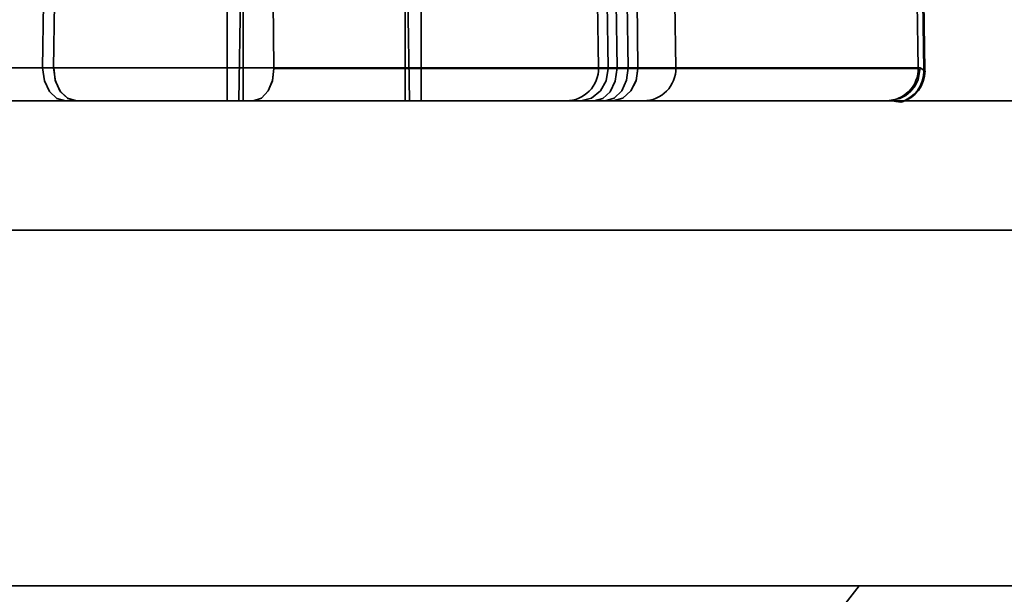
# Model space of a CAD drawing. Header units: millimetres. Extents: x 42175 to 97175, y 10092 to 468192.
# Tile 50 of 256: x 62509 to 62539, y 25505 to 25522. Entities that reach past the tile are written whole.
import ezdxf

# ---------------------------------------------------------------- set-up
doc = ezdxf.new("R2010")
doc.units = ezdxf.units.MM
doc.header["$XCLIPFRAME"] = 2
for name, color, linetype in [('AHU03-3-68634OBJ', 8, 'Continuous'), ('EC-MTR_250-0_7OBJ', 8, 'Continuous'), ('HEX_HEAD_SCR_M6X16OBJ', 8, 'Continuous')]:
    doc.layers.add(name, color=color, linetype=linetype)
picture_1 = doc.add_image_def('image1.bmp', size_in_pixel=(951, 911))

msp = doc.modelspace()

# ---------------------------------------------------------------- linework, layer by layer
at = {"layer": 'AHU03-3-68634OBJ', "color": 8, "linetype": 'Continuous', "lineweight": 35, "ltscale": 100}
for p, q in [((62594.259, 25519.827), (62326.259, 25519.827)), ((62593.759, 25515.827), (62326.759, 25515.827)), ((62593.759, 25504.827), (62326.759, 25504.827))]:
    msp.add_line(p, q, dxfattribs=at)
at = {"layer": 'EC-MTR_250-0_7OBJ', "color": 8, "linetype": 'Continuous', "lineweight": 35, "ltscale": 100}
for p, q in [((62515.742, 25527.827), (62515.602, 25519.827)), ((62520.742, 25527.827), (62520.881, 25519.827)), ((62509.542, 25520.845), (62509.567, 25522.845)), ((62509.907, 25522.845), (62509.882, 25520.845)), ((62516.668, 25522.889), (62516.69, 25520.845)), ((62526.723, 25520.845), (62526.688, 25522.845)), ((62527.02, 25520.845), (62526.99, 25522.845)), ((62527.293, 25520.845), (62527.269, 25522.845)), ((62527.633, 25520.845), (62527.609, 25522.845)), ((62527.915, 25522.889), (62527.942, 25520.845)), ((62529.079, 25522.845), (62529.114, 25520.845)), ((62536.605, 25520.845), (62536.57, 25522.845)), ((62536.781, 25520.77), (62536.744, 25522.883)), ((62536.776, 25522.883), (62536.812, 25520.77)), ((62507.13, 25520.845), (62509.542, 25520.845)), ((62509.542, 25520.845), (62509.882, 25520.845)), ((62516.69, 25520.845), (62509.882, 25520.845)), ((62536.605, 25520.845), (62516.69, 25520.845)), ((62536.605, 25520.827), (62516.69, 25520.827)), ((62536.664, 25520.845), (62536.605, 25520.845)), ((62536.812, 25520.77), (62536.781, 25520.77)), ((62536.813, 25520.752), (62536.781, 25520.752)), ((62470.488, 25519.827), (62510.249, 25519.827)), ((62510.59, 25519.827), (62510.249, 25519.827)), ((62510.59, 25519.827), (62535.665, 25519.827)), ((62536.053, 25519.79), (62536.084, 25519.79)), ((62533.759, 25503.527), (62534.775, 25504.827))]:
    msp.add_line(p, q, dxfattribs=at)
at = {"layer": 'EC-MTR_250-0_7OBJ', "color": 8, "linetype": 'Continuous', "lineweight": 35, "ltscale": 100, "flags": 128}
for points in [[(62510.249, 25519.827), (62509.979, 25519.903), (62509.753, 25520.115), (62509.596, 25520.445), (62509.542, 25520.845)], [(62510.589, 25519.827), (62510.322, 25519.901), (62510.097, 25520.109), (62509.939, 25520.433), (62509.882, 25520.845)], [(62509.883, 25520.845), (62509.931, 25520.462), (62510.077, 25520.138), (62510.308, 25519.91), (62510.589, 25519.827)], [(62516.69, 25520.827), (62516.642, 25520.45), (62516.509, 25520.131), (62516.302, 25519.908), (62516.05, 25519.827)], [(62516.69, 25520.827), (62516.643, 25520.449), (62516.51, 25520.131), (62516.302, 25519.908), (62516.05, 25519.827)], [(62527.02, 25520.827), (62526.957, 25520.449), (62526.781, 25520.131), (62526.506, 25519.908), (62526.173, 25519.827)], [(62526.586, 25519.827), (62526.853, 25519.901), (62527.079, 25520.109), (62527.236, 25520.433), (62527.293, 25520.845)], [(62527.633, 25520.845), (62527.585, 25520.462), (62527.439, 25520.138), (62527.208, 25519.91), (62526.926, 25519.827)], [(62527.942, 25520.827), (62527.885, 25520.449), (62527.725, 25520.131), (62527.476, 25519.908), (62527.174, 25519.827)], [(62527.941, 25520.827), (62527.884, 25520.45), (62527.725, 25520.131), (62527.476, 25519.908), (62527.174, 25519.827)], [(62536.664, 25520.845), (62536.599, 25520.472), (62536.507, 25520.289), (62536.378, 25520.126), (62536.217, 25519.994), (62536.036, 25519.899), (62535.665, 25519.827)], [(62536.781, 25520.77), (62536.759, 25520.78), (62536.742, 25520.792), (62536.729, 25520.803), (62536.71, 25520.82), (62536.698, 25520.83), (62536.687, 25520.838), (62536.675, 25520.843), (62536.664, 25520.845)], [(62536.053, 25519.79), (62535.995, 25519.798), (62535.911, 25519.81), (62535.801, 25519.822), (62535.665, 25519.827)]]:
    msp.add_lwpolyline(points, dxfattribs=at)
at = {"layer": 'EC-MTR_250-0_7OBJ', "color": 8, "linetype": 'Continuous', "lineweight": 35, "ltscale": 100}
for centre, start, end in [((62525.723, 25520.827), 270, 1), ((62528.113, 25520.827), 270.0406, 1.0085), ((62535.605, 25520.827), 270.0031, 1.0032), ((62535.781, 25520.752), 285.7481, 0.002), ((62535.813, 25520.752), 285.7426, 0)]:
    msp.add_arc(centre, 1, start, end, dxfattribs=at)
at = {"layer": 'HEX_HEAD_SCR_M6X16OBJ', "color": 8, "linetype": 'Continuous', "lineweight": 35, "ltscale": 100}
for p, q in [((62515.742, 25530.227), (62515.742, 25519.827)), ((62520.742, 25530.227), (62520.742, 25519.827)), ((62515.242, 25519.827), (62515.242, 25529.727)), ((62521.242, 25519.827), (62521.242, 25529.727))]:
    msp.add_line(p, q, dxfattribs=at)

# ---------------------------------------------------------------- pictures from other files: only their frames are drawn
at = {"color": 8, "lineweight": 13}
image = msp.add_image(picture_1, insert=(61504.134, 26425.821), size_in_units=(1986.021, 1904.625), rotation=-90, dxfattribs=at)
image.set_boundary_path([(-0.5, -0.5), (950.5, 910.5)])

doc.saveas('drawing.dxf')
